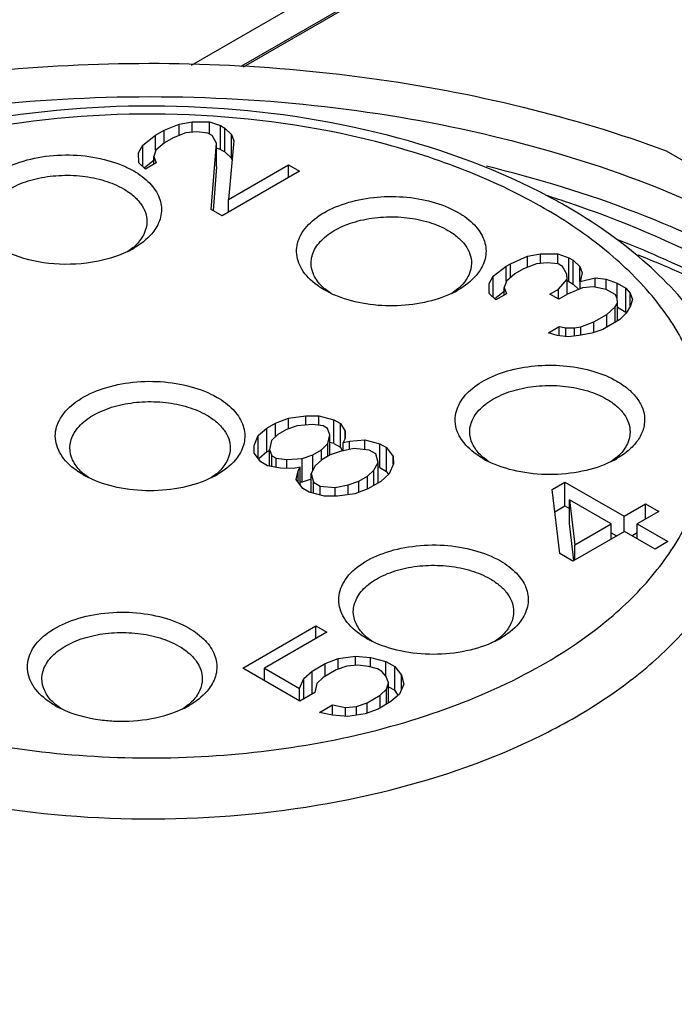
# Model space of a CAD drawing. Header units: inches. Extents: x 0 to 34, y 0 to 22.
# Tile 54 of 103: x 28.085 to 28.262, y 18.566 to 18.832. Entities that reach past the tile are written whole.
import ezdxf

# ---------------------------------------------------------------- set-up
doc = ezdxf.new("R2010")
doc.units = ezdxf.units.IN
doc.header["$LTSCALE"] = 1.87
doc.header["$MEASUREMENT"] = 0
doc.layers.get('0').update_dxf_attribs({"linetype": 'CONTINUOUS'})

msp = doc.modelspace()

# ---------------------------------------------------------------- linework, layer by layer
at = {"color": 7, "linetype": 'CONTINUOUS'}
for p, q in [((28.2146840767, 18.8670818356), (28.1317260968, 18.8191829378)), ((28.1458447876, 18.8188291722), (28.2220497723, 18.8628289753)), ((28.2146840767, 18.8590457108), (28.1450653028, 18.8188487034)), ((28.12442045, 18.8016468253), (28.1284926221, 18.8033140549)), ((28.1284926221, 18.8033140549), (28.1319971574, 18.8039695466)), ((28.1284926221, 18.800246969), (28.1284926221, 18.8033140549)), ((28.1319971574, 18.8011210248), (28.1319971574, 18.8039695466)), ((28.1319971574, 18.8039695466), (28.1366863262, 18.8039410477)), ((28.1366863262, 18.8005923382), (28.1366863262, 18.8039410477)), ((28.1366863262, 18.8039410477), (28.1396355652, 18.8029079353)), ((28.1221005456, 18.8003073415), (28.12442045, 18.8016468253)), ((28.12442045, 18.7982624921), (28.12442045, 18.8016468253)), ((28.1302942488, 18.8009343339), (28.1268020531, 18.7996019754)), ((28.1332188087, 18.8012549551), (28.1302942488, 18.8009343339)), ((28.136155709, 18.8008987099), (28.1332188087, 18.8012549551)), ((28.1373403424, 18.8002147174), (28.136155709, 18.8008987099)), ((28.1396355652, 18.7964790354), (28.1396355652, 18.8029079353)), ((28.1396355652, 18.8029079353), (28.1408201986, 18.8022239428)), ((28.1408201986, 18.7957950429), (28.1408201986, 18.8022239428)), ((28.1408201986, 18.8022239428), (28.1426094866, 18.8005210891)), ((28.1426094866, 18.7940921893), (28.1426094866, 18.8005210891)), ((28.1426094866, 18.8005210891), (28.1432264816, 18.7988253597)), ((28.1186330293, 18.7976212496), (28.1221005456, 18.8003073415)), ((28.1221005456, 18.7962461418), (28.1221005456, 18.8003073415)), ((28.1244821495, 18.7982624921), (28.1221745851, 18.7962461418)), ((28.1268020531, 18.7996019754), (28.1244821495, 18.7982624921)), ((28.1371182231, 18.7802507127), (28.1385496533, 18.7981769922)), ((28.1385496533, 18.7981769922), (28.1373403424, 18.8002147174)), ((28.1385496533, 18.7917480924), (28.1385496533, 18.7981769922)), ((28.1432264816, 18.7988253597), (28.1417580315, 18.7829296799)), ((28.1174977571, 18.7955977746), (28.1186330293, 18.7976212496)), ((28.1175471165, 18.792890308), (28.1174977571, 18.7955977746)), ((28.1186330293, 18.7918568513), (28.1186330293, 18.7976212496)), ((28.1221745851, 18.7962461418), (28.1216192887, 18.7945575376)), ((28.1396355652, 18.7964790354), (28.1385496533, 18.7968594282)), ((28.1396355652, 18.7964790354), (28.1408201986, 18.7957950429)), ((28.1426094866, 18.7940921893), (28.1408201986, 18.7957950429)), ((28.2599612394, 18.7961258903), (28.3375612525, 18.7513206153)), ((28.119336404, 18.791187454), (28.1175471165, 18.792890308)), ((28.1216931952, 18.7935628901), (28.119070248, 18.7915310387)), ((28.1222362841, 18.7928618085), (28.119336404, 18.791187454)), ((28.1216192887, 18.792505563), (28.1216192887, 18.7945575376)), ((28.1216192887, 18.7945575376), (28.1222362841, 18.7928618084)), ((28.142752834, 18.7936982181), (28.1426094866, 18.7940921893)), ((28.1385496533, 18.7917480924), (28.1376089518, 18.7799673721)), ((28.1609589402, 18.7905960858), (28.1400798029, 18.7785407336)), ((28.1417580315, 18.7829296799), (28.1579973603, 18.7923060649)), ((28.1579973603, 18.7888861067), (28.1579973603, 18.7923060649)), ((28.1579973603, 18.7923060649), (28.1609589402, 18.7905960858)), ((28.1417580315, 18.7795097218), (28.1417580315, 18.7829296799)), ((28.2333932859, 18.7821586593), (28.2330668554, 18.7822689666)), ((28.1400798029, 18.7785407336), (28.1371182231, 18.7802507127)), ((28.2011501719, 18.7807924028), (28.2038445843, 18.779440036)), ((28.1160597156, 18.7700310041), (28.1145862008, 18.7689065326)), ((28.217912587, 18.7656147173), (28.2225647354, 18.7676168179)), ((28.2225647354, 18.7676168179), (28.2260692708, 18.7682723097)), ((28.2225647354, 18.7646633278), (28.2225647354, 18.7676168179)), ((28.2260692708, 18.7656950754), (28.2260692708, 18.7682723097)), ((28.2260692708, 18.7682723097), (28.2307584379, 18.7682438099)), ((28.2307584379, 18.7655363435), (28.2307584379, 18.7682438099)), ((28.2307584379, 18.7682438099), (28.2337076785, 18.7672106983)), ((28.2337076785, 18.7607817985), (28.2337076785, 18.7672106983)), ((28.2337076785, 18.7672106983), (28.2348923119, 18.7665267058)), ((28.2348923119, 18.760097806), (28.2348923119, 18.7665267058)), ((28.2348923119, 18.7665267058), (28.2366815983, 18.7648238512)), ((28.2132851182, 18.7622588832), (28.2167526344, 18.7649449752)), ((28.2167526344, 18.7649449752), (28.217912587, 18.7656147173)), ((28.2167526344, 18.7608837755), (28.2167526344, 18.7649449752)), ((28.217912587, 18.7618326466), (28.217912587, 18.7656147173)), ((28.2214541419, 18.764239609), (28.2191342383, 18.7629001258)), ((28.2249463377, 18.7655719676), (28.2214541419, 18.764239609)), ((28.2278708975, 18.7658925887), (28.2249463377, 18.7655719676)), ((28.2308077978, 18.7655363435), (28.2278708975, 18.7658925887)), ((28.2319924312, 18.7648523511), (28.2308077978, 18.7655363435)), ((28.2332017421, 18.7628146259), (28.2319924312, 18.7648523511)), ((28.2366815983, 18.7607626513), (28.2366815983, 18.7648238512)), ((28.2366815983, 18.7648238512), (28.237298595, 18.7631281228)), ((28.2121498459, 18.7602354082), (28.2132851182, 18.7622588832)), ((28.2132851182, 18.756494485), (28.2132851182, 18.7622588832)), ((28.2168266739, 18.7608837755), (28.2162713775, 18.7591951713)), ((28.2191342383, 18.7629001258), (28.2168266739, 18.7608837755)), ((28.2309311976, 18.7587676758), (28.2332264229, 18.7614608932)), ((28.2332264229, 18.7614608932), (28.2332017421, 18.7628146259)), ((28.2332264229, 18.7573996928), (28.2332264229, 18.7614608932)), ((28.2337076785, 18.7607817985), (28.2332264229, 18.7609503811)), ((28.2337076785, 18.7607817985), (28.2348923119, 18.760097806)), ((28.237298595, 18.7631281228), (28.2367556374, 18.7607626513)), ((28.2367556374, 18.7607626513), (28.2408401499, 18.7617530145)), ((28.2367556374, 18.7588143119), (28.2367556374, 18.7607626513)), ((28.2408401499, 18.759387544), (28.2408401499, 18.7617530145)), ((28.2408401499, 18.7617530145), (28.2437770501, 18.7613967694)), ((28.2437770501, 18.7586893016), (28.2437770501, 18.7613967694)), ((28.2437770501, 18.7613967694), (28.24672629, 18.7603636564)), ((28.1697118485, 18.7574787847), (28.1676549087, 18.7585445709)), ((28.1696243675, 18.7574343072), (28.1677715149, 18.7588102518)), ((28.2037266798, 18.7588088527), (28.2021121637, 18.7575895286)), ((28.2121992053, 18.7575279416), (28.2121498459, 18.7602354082)), ((28.216345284, 18.7582005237), (28.2137223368, 18.7561686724)), ((28.2162713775, 18.7571431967), (28.2162713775, 18.7591951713)), ((28.2162713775, 18.7591951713), (28.216888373, 18.7574994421)), ((28.228611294, 18.7574281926), (28.2309311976, 18.7587676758)), ((28.2309311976, 18.7560602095), (28.2309311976, 18.7587676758)), ((28.2373726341, 18.7590669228), (28.2333004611, 18.7573996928)), ((28.2363957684, 18.7586669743), (28.2348923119, 18.760097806)), ((28.2402971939, 18.759387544), (28.2373726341, 18.7590669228)), ((28.2438264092, 18.7586893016), (28.2402971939, 18.759387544)), ((28.2461956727, 18.7573213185), (28.2438264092, 18.7586893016)), ((28.24672629, 18.7564272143), (28.24672629, 18.7603636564)), ((28.24672629, 18.7603636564), (28.2490955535, 18.7589956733)), ((28.2490955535, 18.7525667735), (28.2490955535, 18.7589956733)), ((28.2490955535, 18.7589956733), (28.250292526, 18.7576348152)), ((28.2139884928, 18.7558250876), (28.2121992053, 18.7575279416)), ((28.216888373, 18.7574994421), (28.2139884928, 18.7558250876)), ((28.2309805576, 18.7560602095), (28.228611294, 18.7574281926)), ((28.2333004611, 18.7573996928), (28.2309805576, 18.7560602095)), ((28.246800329, 18.7563024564), (28.2461956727, 18.7573213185)), ((28.2468250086, 18.7549487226), (28.246800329, 18.7563024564)), ((28.250292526, 18.7542504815), (28.250292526, 18.7576348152)), ((28.250292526, 18.7576348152), (28.2509095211, 18.7559390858)), ((28.2509095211, 18.7559390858), (28.2503542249, 18.7542504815)), ((28.2439498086, 18.7519206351), (28.2462573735, 18.7539369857)), ((28.2462573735, 18.7539369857), (28.2468250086, 18.7549487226)), ((28.2462573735, 18.749833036), (28.2462573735, 18.7539369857)), ((28.2468250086, 18.7501607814), (28.2468250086, 18.7549487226)), ((28.2468250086, 18.7538777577), (28.2490955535, 18.7525667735)), ((28.2503542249, 18.7542504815), (28.2492189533, 18.7522270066)), ((28.2404699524, 18.7499114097), (28.2439498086, 18.7519206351)), ((28.2474913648, 18.7505455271), (28.2428515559, 18.7478665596)), ((28.2439498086, 18.748500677), (28.2439498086, 18.7519206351)), ((28.2492189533, 18.7522270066), (28.2474913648, 18.7505455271)), ((28.2493178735, 18.7523140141), (28.2490955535, 18.7525667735)), ((28.2282164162, 18.7469403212), (28.2311162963, 18.7486146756)), ((28.2311162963, 18.7462492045), (28.2311162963, 18.7486146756)), ((28.2311162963, 18.7486146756), (28.2328809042, 18.748265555)), ((28.2328809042, 18.745892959), (28.2328809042, 18.748265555)), ((28.2328809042, 18.748265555), (28.2352254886, 18.7482513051)), ((28.2352254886, 18.7482513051), (28.2369777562, 18.748579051)), ((28.2352254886, 18.7460810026), (28.2352254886, 18.7482513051)), ((28.2369777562, 18.748579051), (28.2404699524, 18.7499114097)), ((28.2369777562, 18.74621358), (28.2369777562, 18.748579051)), ((28.2428515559, 18.7478665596), (28.239939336, 18.7468690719)), ((28.2404699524, 18.7470508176), (28.2404699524, 18.7499114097)), ((28.2305733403, 18.7462492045), (28.2282164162, 18.7469403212)), ((28.23351024, 18.745892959), (28.2305733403, 18.7462492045)), ((28.2364348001, 18.74621358), (28.23351024, 18.745892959)), ((28.239939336, 18.7468690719), (28.2364348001, 18.74621358)), ((28.1544632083, 18.7225503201), (28.1579554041, 18.7238826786)), ((28.1579554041, 18.7238826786), (28.1626322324, 18.7245310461)), ((28.1579554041, 18.7210220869), (28.1579554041, 18.7238826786)), ((28.1626322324, 18.7220134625), (28.1626322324, 18.7245310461)), ((28.1626322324, 18.7245310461), (28.1661491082, 18.7245096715)), ((28.1661491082, 18.7219432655), (28.1661491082, 18.7245096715)), ((28.1661491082, 18.7245096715), (28.1702706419, 18.7234694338)), ((28.1702706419, 18.717040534), (28.1702706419, 18.7234694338)), ((28.1702706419, 18.7234694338), (28.1720475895, 18.7224434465)), ((28.1498357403, 18.7191944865), (28.1521433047, 18.7212108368)), ((28.1521433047, 18.7212108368), (28.1544632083, 18.7225503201)), ((28.1521433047, 18.714781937), (28.1521433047, 18.7212108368)), ((28.1544632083, 18.7188763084), (28.1544632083, 18.7225503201)), ((28.1574247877, 18.7208403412), (28.1551048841, 18.719500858)), ((28.160337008, 18.7218378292), (28.1574247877, 18.7208403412)), ((28.1644338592, 18.7221513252), (28.160337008, 18.7218378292)), ((28.1673707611, 18.721795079), (28.1644338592, 18.7221513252)), ((28.1685553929, 18.7211110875), (28.1673707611, 18.721795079)), ((28.1691723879, 18.7194153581), (28.1685553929, 18.7211110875)), ((28.1720475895, 18.7160145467), (28.1720475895, 18.7224434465)), ((28.1720475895, 18.7224434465), (28.1732569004, 18.7204057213)), ((28.1487128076, 18.7164941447), (28.1498357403, 18.7191944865)), ((28.1498357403, 18.7130291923), (28.1498357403, 18.7191944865)), ((28.1551048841, 18.719500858), (28.1533772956, 18.7178193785)), ((28.168629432, 18.7170498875), (28.1691723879, 18.7194153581)), ((28.1691723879, 18.714000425), (28.1691723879, 18.7194153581)), ((28.1732939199, 18.7183751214), (28.1727262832, 18.7173633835)), ((28.1732569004, 18.7204057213), (28.1732939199, 18.7183751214)), ((28.1732569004, 18.7183751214), (28.1732569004, 18.7204057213)), ((28.1487498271, 18.7144635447), (28.1487128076, 18.7164941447)), ((28.1533772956, 18.7178193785), (28.1528343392, 18.7154539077)), ((28.1528343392, 18.7110578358), (28.1528343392, 18.7154539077)), ((28.1528343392, 18.7154539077), (28.1534513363, 18.7137581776)), ((28.1669018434, 18.715368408), (28.168629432, 18.7170498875)), ((28.168629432, 18.7136299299), (28.168629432, 18.7170498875)), ((28.1702706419, 18.717040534), (28.1691723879, 18.7173177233)), ((28.1702706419, 18.717040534), (28.1720475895, 18.7160145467)), ((28.1726042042, 18.7150766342), (28.1720475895, 18.7160145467)), ((28.1756878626, 18.7156534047), (28.1721833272, 18.7149979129)), ((28.1727262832, 18.7173633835), (28.1744785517, 18.7176911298)), ((28.1727262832, 18.7149979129), (28.1727262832, 18.7173633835)), ((28.1744785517, 18.7176911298), (28.1785754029, 18.7180046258)), ((28.1744785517, 18.715427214), (28.1744785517, 18.7176911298)), ((28.179797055, 18.7152900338), (28.1756878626, 18.7156534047)), ((28.1785754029, 18.715398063), (28.1785754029, 18.7180046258)), ((28.1785754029, 18.7180046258), (28.1826969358, 18.7169643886)), ((28.1826969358, 18.7105354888), (28.1826969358, 18.7169643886)), ((28.1826969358, 18.7169643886), (28.1844738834, 18.7159384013)), ((28.1844738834, 18.7095095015), (28.1844738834, 18.7159384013)), ((28.1844738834, 18.7159384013), (28.1862755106, 18.7135586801)), ((28.1505514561, 18.7120838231), (28.1487498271, 18.7144635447)), ((28.1521433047, 18.714781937), (28.15006129, 18.7129626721)), ((28.1521433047, 18.714781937), (28.1528343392, 18.7151809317)), ((28.1534513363, 18.7108356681), (28.1534513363, 18.7137581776)), ((28.1534513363, 18.7137581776), (28.1546359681, 18.713074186)), ((28.1546359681, 18.7106012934), (28.1546359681, 18.7130741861)), ((28.1546359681, 18.713074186), (28.1575728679, 18.7127179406)), ((28.1575728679, 18.7127179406), (28.1616697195, 18.7130314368)), ((28.1616697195, 18.7130314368), (28.1645819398, 18.7140289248)), ((28.1616697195, 18.706602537), (28.1616697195, 18.7130314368)), ((28.1645819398, 18.7140289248), (28.1669018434, 18.715368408)), ((28.1645819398, 18.7098357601), (28.1645819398, 18.7140289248)), ((28.1669018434, 18.7126609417), (28.1669018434, 18.715368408)), ((28.1692711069, 18.714000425), (28.1669512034, 18.7126609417)), ((28.1721833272, 18.7149979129), (28.1692711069, 18.714000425)), ((28.1815740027, 18.7142640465), (28.179797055, 18.7152900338)), ((28.1822033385, 18.7118914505), (28.1815740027, 18.7142640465)), ((28.1862755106, 18.7135586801), (28.1863125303, 18.71152808)), ((28.1862755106, 18.71152808), (28.1862755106, 18.7135586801)), ((28.2119266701, 18.7122354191), (28.2106184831, 18.7132463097)), ((28.2465737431, 18.7132452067), (28.2451437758, 18.7121504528)), ((28.1523284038, 18.7110578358), (28.1505514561, 18.7120838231)), ((28.1558576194, 18.7103595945), (28.1523284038, 18.7110578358)), ((28.1593744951, 18.7103382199), (28.1558576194, 18.7103595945)), ((28.1575728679, 18.7103491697), (28.1575728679, 18.7127179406)), ((28.1611267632, 18.710665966), (28.1593744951, 18.7103382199)), ((28.1605591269, 18.7096542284), (28.1611267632, 18.710665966)), ((28.1611267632, 18.705821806), (28.1611267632, 18.710665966)), ((28.1652236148, 18.7109794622), (28.1640883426, 18.7089559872)), ((28.1669512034, 18.7126609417), (28.1652236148, 18.7109794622)), ((28.1810680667, 18.7098679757), (28.1822033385, 18.7118914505)), ((28.1822033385, 18.7064195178), (28.1822033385, 18.7118914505)), ((28.1826969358, 18.7105354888), (28.1822033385, 18.7106600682)), ((28.1826969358, 18.7105354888), (28.1844738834, 18.7095095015)), ((28.1863125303, 18.71152808), (28.1851895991, 18.7088277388)), ((28.1039401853, 18.7078615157), (28.1026136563, 18.7088853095)), ((28.1385698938, 18.7088835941), (28.1372263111, 18.7078482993)), ((28.1600161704, 18.7072887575), (28.1605591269, 18.7096542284)), ((28.1605591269, 18.7065715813), (28.1605591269, 18.7096542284)), ((28.1640883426, 18.707430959), (28.1616697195, 18.706602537)), ((28.1640883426, 18.7037584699), (28.1640883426, 18.7089559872)), ((28.1640883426, 18.7089559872), (28.1647176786, 18.7065833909)), ((28.1770205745, 18.706847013), (28.1793404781, 18.7081864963)), ((28.1793404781, 18.7081864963), (28.1810680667, 18.7098679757)), ((28.1793404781, 18.7048021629), (28.1793404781, 18.7081864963)), ((28.1810680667, 18.7057640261), (28.1810680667, 18.7098679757)), ((28.1851895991, 18.7088277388), (28.1828820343, 18.7068113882)), ((28.1850627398, 18.7087316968), (28.1844738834, 18.7095095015)), ((28.1618177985, 18.7049090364), (28.1600161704, 18.7072887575)), ((28.1616697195, 18.706602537), (28.1611267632, 18.7065609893)), ((28.1635947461, 18.7038830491), (28.1618177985, 18.7049090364)), ((28.1647176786, 18.7035996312), (28.1647176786, 18.7065833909)), ((28.1647176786, 18.7065833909), (28.1664946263, 18.7055574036)), ((28.1664946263, 18.7031511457), (28.1664946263, 18.7055574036)), ((28.1664946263, 18.7055574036), (28.1706038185, 18.7051940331)), ((28.1706038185, 18.7051940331), (28.1741083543, 18.705849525)), ((28.1706038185, 18.7028214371), (28.1706038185, 18.7051940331)), ((28.1741083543, 18.705849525), (28.1770205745, 18.706847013)), ((28.1741083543, 18.7032200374), (28.1741083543, 18.705849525)), ((28.179402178, 18.7048021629), (28.1759099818, 18.7034698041)), ((28.1770205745, 18.7038935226), (28.1770205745, 18.706847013)), ((28.1828820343, 18.7068113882), (28.179402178, 18.7048021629)), ((28.2291641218, 18.7046012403), (28.232643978, 18.7066104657)), ((28.232643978, 18.7001815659), (28.232643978, 18.7066104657)), ((28.232643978, 18.7066104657), (28.2486365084, 18.6973765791)), ((28.1677162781, 18.7028428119), (28.1635947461, 18.7038830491)), ((28.1712331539, 18.7028214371), (28.1677162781, 18.7028428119)), ((28.1759099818, 18.7034698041), (28.1712331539, 18.7028214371)), ((28.2312372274, 18.6873304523), (28.2291641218, 18.7046012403)), ((28.2298857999, 18.6985890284), (28.232643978, 18.7001815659)), ((28.232643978, 18.7001815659), (28.2339026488, 18.6994548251)), ((28.2339026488, 18.6954363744), (28.2339026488, 18.7018652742)), ((28.2339026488, 18.7018652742), (28.2352970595, 18.6896745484)), ((28.2451566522, 18.6953673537), (28.2339026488, 18.7018652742)), ((28.2486365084, 18.6973765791), (28.2544362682, 18.7007252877)), ((28.2544362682, 18.6966213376), (28.2544362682, 18.7007252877)), ((28.2544362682, 18.7007252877), (28.2579901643, 18.6986733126)), ((28.2486365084, 18.6933153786), (28.2486365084, 18.6973765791)), ((28.2579901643, 18.6986733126), (28.2521904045, 18.695324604)), ((28.2350476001, 18.6854265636), (28.2339026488, 18.6954363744)), ((28.2352970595, 18.6896745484), (28.2451566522, 18.6953673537)), ((28.2451566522, 18.6912634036), (28.2451566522, 18.6953673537)), ((28.2521904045, 18.6913061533), (28.2521904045, 18.695324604)), ((28.2521904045, 18.695324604), (28.2604828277, 18.6905366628)), ((28.2487105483, 18.6933153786), (28.2347911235, 18.6852784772)), ((28.2451566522, 18.6929569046), (28.2466231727, 18.6921101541)), ((28.2570029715, 18.6885274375), (28.2487105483, 18.6933153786)), ((28.2507238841, 18.6921529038), (28.2521904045, 18.6929996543)), ((28.2352970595, 18.6855705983), (28.2352970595, 18.6896745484)), ((28.2604828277, 18.6905366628), (28.2570029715, 18.6885274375)), ((28.2347911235, 18.6852784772), (28.2312372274, 18.6873304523)), ((28.1456475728, 18.6563798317), (28.1653667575, 18.6677654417)), ((28.1653667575, 18.6643454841), (28.1653667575, 18.6677654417)), ((28.1653667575, 18.6677654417), (28.1683283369, 18.6660554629)), ((28.1683283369, 18.6660554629), (28.1515090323, 18.6563442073)), ((28.1804992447, 18.663657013), (28.1791704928, 18.6646823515)), ((28.215126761, 18.6646806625), (28.2137985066, 18.663655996)), ((28.1713886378, 18.6589305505), (28.1760654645, 18.659578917)), ((28.1760654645, 18.6572063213), (28.1760654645, 18.659578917)), ((28.1760654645, 18.659578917), (28.1801746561, 18.6592155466)), ((28.164416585, 18.6555889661), (28.1678964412, 18.6575981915)), ((28.1678964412, 18.6575981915), (28.1713886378, 18.6589305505)), ((28.1678964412, 18.6541782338), (28.1678964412, 18.6575981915)), ((28.17377024, 18.6568857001), (28.1708580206, 18.6558882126)), ((28.1713886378, 18.6560699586), (28.1713886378, 18.6589305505)), ((28.1766947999, 18.6572063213), (28.17377024, 18.6568857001)), ((28.1796317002, 18.6568500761), (28.1766947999, 18.6572063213)), ((28.1801746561, 18.656690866), (28.1801746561, 18.6592155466)), ((28.1801746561, 18.6592155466), (28.184296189, 18.6581753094)), ((28.184296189, 18.6541141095), (28.184296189, 18.6581753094)), ((28.184296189, 18.6581753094), (28.1866654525, 18.6568073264)), ((28.1610477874, 18.6474879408), (28.1456475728, 18.6563798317)), ((28.1515090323, 18.6529954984), (28.1515090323, 18.6563442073)), ((28.1515090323, 18.6563442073), (28.1609860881, 18.6508722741)), ((28.1621090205, 18.6535726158), (28.164416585, 18.6555889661)), ((28.164416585, 18.6494330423), (28.164416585, 18.6555889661)), ((28.1708580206, 18.6558882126), (28.1673781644, 18.6538789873)), ((28.1819886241, 18.6561589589), (28.1796317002, 18.6568500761)), ((28.1831732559, 18.6554749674), (28.1819886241, 18.6561589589)), ((28.184370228, 18.6541141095), (28.1831732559, 18.6554749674)), ((28.1866654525, 18.6503784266), (28.1866654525, 18.6568073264)), ((28.1866654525, 18.6568073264), (28.1884670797, 18.6544276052)), ((28.1884670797, 18.6505416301), (28.1884670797, 18.6544276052)), ((28.1884670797, 18.6544276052), (28.1890964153, 18.6520550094)), ((28.1512148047, 18.6531653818), (28.1515090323, 18.6533352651)), ((28.1609860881, 18.6508722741), (28.1621090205, 18.6535726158)), ((28.1621090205, 18.6481006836), (28.1621090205, 18.6535726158)), ((28.1656505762, 18.652197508), (28.1651076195, 18.649832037)), ((28.1673781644, 18.6538789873), (28.1656505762, 18.652197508)), ((28.1849872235, 18.6524183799), (28.184370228, 18.6541141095)), ((28.1844319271, 18.6507297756), (28.1849872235, 18.6524183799)), ((28.1849872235, 18.6469464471), (28.1849872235, 18.6524183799)), ((28.1890964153, 18.6520550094), (28.187973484, 18.6493546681)), ((28.1609860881, 18.6474879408), (28.1609860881, 18.6508722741)), ((28.1651076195, 18.649832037), (28.1610477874, 18.6474879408)), ((28.1792244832, 18.6470390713), (28.1827043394, 18.6490482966)), ((28.1827043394, 18.6490482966), (28.1844319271, 18.6507297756)), ((28.1827043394, 18.6456283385), (28.1827043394, 18.6490482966)), ((28.1844319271, 18.646625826), (28.1844319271, 18.6507297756)), ((28.1849872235, 18.651347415), (28.1866654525, 18.6503784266)), ((28.187973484, 18.6493546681), (28.1856659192, 18.6473383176)), ((28.1876346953, 18.6490981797), (28.1866654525, 18.6503784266)), ((28.096451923, 18.645458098), (28.0950621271, 18.646525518)), ((28.1310173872, 18.6465244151), (28.1295093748, 18.6453765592)), ((28.1663786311, 18.6444099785), (28.1698584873, 18.6464192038)), ((28.1698584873, 18.643711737), (28.1698584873, 18.6464192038)), ((28.1698584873, 18.6464192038), (28.1733877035, 18.6457209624)), ((28.1763122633, 18.6460415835), (28.1792244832, 18.6470390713)), ((28.1792244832, 18.6441991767), (28.1792244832, 18.6470390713)), ((28.1856659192, 18.6473383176), (28.182186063, 18.6453290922)), ((28.1699078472, 18.643711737), (28.1663786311, 18.6444099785)), ((28.1740170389, 18.6433483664), (28.1699078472, 18.643711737)), ((28.1733877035, 18.6457209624), (28.1763122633, 18.6460415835)), ((28.1733877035, 18.6433483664), (28.1733877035, 18.6457209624)), ((28.1786938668, 18.6439967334), (28.1740170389, 18.6433483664)), ((28.1763122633, 18.6436665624), (28.1763122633, 18.6460415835)), ((28.182186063, 18.6453290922), (28.1786938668, 18.6439967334))]:
    msp.add_line(p, q, dxfattribs=at)
for centre, radius, start, end in [((28.1304510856, 18.4780056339), 0.3211014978, 71.3628207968, 72.4344867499), ((28.1543281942, 18.644866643), 0.1573388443, 60.0065640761, 61.7966620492), ((28.1033808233, 18.7919576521), 0.0256161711, 295.8564413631, 299.9661455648), ((28.1069191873, 18.7806796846), 0.0140336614, 310.6418651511, 314.9568177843), ((28.1769221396, 18.7694718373), 0.0140500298, 225.0574098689, 229.3611700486), ((28.1909786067, 18.780864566), 0.0257624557, 295.4695536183, 299.9568415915), ((28.1945862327, 18.7694580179), 0.0140339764, 310.6403245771, 314.9567856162), ((28.1817951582, 18.7835047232), 0.0286941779, 245.0955241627, 246.491158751), ((28.2197690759, 18.7239081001), 0.0140501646, 225.05742354, 229.3618128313), ((28.223191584, 18.7349925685), 0.0254077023, 240.036923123, 243.6997808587), ((28.2338688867, 18.7352315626), 0.0256808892, 295.9749473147, 299.950074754), ((28.2374332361, 18.7238940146), 0.0140337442, 310.641460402, 314.9568093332), ((28.1117644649, 18.7195457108), 0.0140492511, 225.0573309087, 229.3574558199), ((28.1152031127, 18.730660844), 0.0254416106, 240.0377518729, 243.7494202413), ((28.1259395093, 18.7307346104), 0.0255266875, 296.2081653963, 299.9563446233), ((28.1294293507, 18.7195321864), 0.0140336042, 310.6421451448, 314.9568236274), ((28.1883213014, 18.6753427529), 0.0140492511, 225.0573309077, 229.3574558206), ((28.2059862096, 18.675329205), 0.0140335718, 310.6423034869, 314.9568269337), ((28.1917610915, 18.6864599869), 0.0254440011, 240.0378860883, 243.7557022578), ((28.2025357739, 18.6864637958), 0.0254483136, 296.2406748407, 299.9558582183), ((28.10421272, 18.6571873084), 0.0140501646, 225.0574235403, 229.3618128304), ((28.1076957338, 18.668380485), 0.0255321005, 240.0411293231, 243.9232483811), ((28.1183329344, 18.6684664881), 0.0256323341, 295.7535795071, 299.9599711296), ((28.1218768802, 18.6571732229), 0.0140337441, 310.6414606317, 314.9568093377)]:
    msp.add_arc(centre, radius, start, end, dxfattribs=at)
for points, knots in [([(27.9382481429, 18.7761343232), (27.9489667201, 18.7823230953), (27.9721522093, 18.7934661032), (28.0097454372, 18.8060672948), (28.0504536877, 18.8148644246), (28.0931302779, 18.8196069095), (28.1365793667, 18.8201650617), (28.1795800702, 18.8165208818), (28.2209170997, 18.8087807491), (28.247345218, 18.8008049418), (28.2599612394, 18.7961258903)], [0, 0, 0, 0, 0.1120242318, 0.2319800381, 0.358118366, 0.4882600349, 0.619988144, 0.7507932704, 0.8782113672, 1, 1, 1, 1]), ([(28.2918015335, 18.7697048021), (28.2800806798, 18.7764722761), (28.2544517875, 18.7884078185), (28.2127159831, 18.8010930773), (28.1675308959, 18.8089024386), (28.120592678, 18.8115372), (28.0736533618, 18.808901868), (28.0284704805, 18.8010944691), (27.9867246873, 18.7884021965), (27.9499506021, 18.7712811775), (27.919483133, 18.7502932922), (27.8964456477, 18.7260954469), (27.8840806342, 18.7033023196), (27.8792644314, 18.6847060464), (27.8780715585, 18.6708507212), (27.8792646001, 18.6569954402), (27.8840803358, 18.6383991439), (27.8964473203, 18.6156058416), (27.9194768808, 18.5914114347), (27.9387552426, 18.5781337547), (27.9493836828, 18.5719970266)], [0, 0, 0, 0, 0.0665670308, 0.1383871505, 0.2139870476, 0.2915553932, 0.3691239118, 0.4447243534, 0.5165470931, 0.5831119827, 0.6434717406, 0.697469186, 0.746037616, 0.7690089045, 0.7915554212, 0.8141020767, 0.8370732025, 0.8856418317, 0.9396371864, 1, 1, 1, 1]), ([(28.2286868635, 18.7835255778), (28.2148672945, 18.7909391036), (28.1838134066, 18.802312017), (28.1340284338, 18.809463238), (28.0829782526, 18.8072164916), (28.0498277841, 18.7991817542), (28.0343883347, 18.7933898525)], [0, 0, 0, 0, 0.2358232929, 0.4916750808, 0.7520328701, 1, 1, 1, 1]), ([(28.2270762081, 18.780549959), (28.2206716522, 18.7842478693), (28.2067949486, 18.7908882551), (28.1761271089, 18.8010242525), (28.1341286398, 18.807336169), (28.0834270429, 18.8050491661), (28.0505403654, 18.7967634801), (28.0353945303, 18.7907632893)], [0, 0, 0, 0, 0.1123822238, 0.2328630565, 0.4898893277, 0.7524393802, 1, 1, 1, 1]), ([(28.0739432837, 18.775310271), (28.073485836, 18.7760609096), (28.0727586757, 18.777637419), (28.0723667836, 18.7801905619), (28.0727447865, 18.7827464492), (28.0743033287, 18.7861609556), (28.0782000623, 18.7899500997), (28.0846530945, 18.793101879), (28.0924776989, 18.7949063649), (28.1008825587, 18.7951688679), (28.1089894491, 18.7938769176), (28.1139942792, 18.7919220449), (28.1161771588, 18.7906616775)], [0, 0, 0, 0, 0.0470060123, 0.0916311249, 0.1362307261, 0.1831823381, 0.29006903, 0.4182975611, 0.563513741, 0.7162592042, 0.8652125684, 1, 1, 1, 1]), ([(28.1161771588, 18.7906616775), (28.1177545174, 18.7897509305), (28.1205134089, 18.7877292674), (28.1233220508, 18.7837191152), (28.1239918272, 18.7791929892), (28.1229206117, 18.7764282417), (28.1221552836, 18.7752030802)], [0, 0, 0, 0, 0.2930743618, 0.5427945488, 0.7675625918, 1, 1, 1, 1]), ([(28.2876257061, 18.7624720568), (28.2762582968, 18.7690354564), (28.2514169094, 18.7806207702), (28.2252416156, 18.7886078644), (28.2114768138, 18.7919209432)], [0, 0, 0, 0, 0.4810926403, 1, 1, 1, 1]), ([(28.0764289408, 18.7770001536), (28.0764288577, 18.7782491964), (28.0771829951, 18.7809519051), (28.080128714, 18.7843021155), (28.0844770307, 18.786951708), (28.0899054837, 18.7887654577), (28.0959907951, 18.789620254), (28.1022471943, 18.7894471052), (28.1081619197, 18.7882637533), (28.1117909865, 18.7867662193), (28.1133938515, 18.7858407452)], [0, 0, 0, 0, 0.086938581, 0.1864134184, 0.3038067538, 0.4376215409, 0.5821212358, 0.7294380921, 0.8711725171, 1, 1, 1, 1]), ([(28.1133938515, 18.7858407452), (28.1143439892, 18.7852921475), (28.1160677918, 18.7841047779), (28.1181280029, 18.7819395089), (28.1194312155, 18.779544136), (28.1197359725, 18.7778249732), (28.1197360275, 18.7770001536)], [0, 0, 0, 0, 0.289695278, 0.5490782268, 0.7822102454, 1, 1, 1, 1]), ([(28.1615698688, 18.7641555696), (28.1607417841, 18.7655355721), (28.1596689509, 18.7687544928), (28.1610947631, 18.7738661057), (28.1650606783, 18.7780970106), (28.1708739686, 18.7813102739), (28.1780571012, 18.7833368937), (28.1859576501, 18.7840075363), (28.1938341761, 18.7832654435), (28.198855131, 18.7817909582), (28.2011501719, 18.7807924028)], [0, 0, 0, 0, 0.0911894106, 0.1815864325, 0.2863735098, 0.4114294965, 0.5539679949, 0.7062184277, 0.858185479, 1, 1, 1, 1]), ([(28.2876144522, 18.7572883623), (28.2835432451, 18.7597610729), (28.2662046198, 18.7695586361), (28.2477374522, 18.7773027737), (28.2333932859, 18.7821586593)], [0, 0, 0, 0, 0.2392764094, 1, 1, 1, 1]), ([(28.2038445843, 18.779440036), (28.2054290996, 18.7785251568), (28.208199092, 18.776493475), (28.211010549, 18.7724571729), (28.2116551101, 18.7679019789), (28.2105540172, 18.7651305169), (28.2097737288, 18.7639032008)], [0, 0, 0, 0, 0.2929804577, 0.5424483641, 0.7671174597, 1, 1, 1, 1]), ([(28.2447650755, 18.6698753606), (28.2494428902, 18.6738118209), (28.2577550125, 18.682124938), (28.2668184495, 18.6964901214), (28.2714377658, 18.7117523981), (28.271288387, 18.7273415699), (28.2663841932, 18.7425618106), (28.2570553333, 18.7568619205), (28.2437211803, 18.7698777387), (28.2329503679, 18.7771582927), (28.2270762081, 18.780549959)], [0, 0, 0, 0, 0.1342790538, 0.2562099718, 0.3694557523, 0.4796660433, 0.5933009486, 0.7159106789, 0.8510212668, 1, 1, 1, 1]), ([(28.282994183, 18.7094243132), (28.282994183, 18.7163861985), (28.2805156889, 18.7306915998), (28.27000407, 18.7503385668), (28.2537638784, 18.7676007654), (28.2403141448, 18.7769016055), (28.2329820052, 18.781135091)], [0, 0, 0, 0, 0.228643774, 0.4665848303, 0.721939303, 1, 1, 1, 1]), ([(28.1197360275, 18.7770001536), (28.1197361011, 18.7758938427), (28.1191618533, 18.7735309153), (28.1177096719, 18.7716236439), (28.1168350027, 18.7707489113)], [0, 0, 0, 0, 0.4721116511, 1, 1, 1, 1]), ([(28.1640962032, 18.7657782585), (28.16409612, 18.7670273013), (28.1648502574, 18.76973001), (28.1677959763, 18.7730802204), (28.172144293, 18.7757298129), (28.177572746, 18.7775435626), (28.1836580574, 18.7783983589), (28.1899144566, 18.7782252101), (28.1958291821, 18.7770418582), (28.1994582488, 18.7755443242), (28.2010611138, 18.7746188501)], [0, 0, 0, 0, 0.086938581, 0.1864134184, 0.3038067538, 0.4376215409, 0.5821212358, 0.7294380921, 0.8711725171, 1, 1, 1, 1]), ([(28.1221552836, 18.7752030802), (28.1218280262, 18.7746791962), (28.1202087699, 18.7724947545), (28.1179874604, 18.770812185), (28.1161757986, 18.7697658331)], [0, 0, 0, 0, 0.2279482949, 1, 1, 1, 1]), ([(28.2010611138, 18.7746188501), (28.2020112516, 18.7740702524), (28.2037350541, 18.7728828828), (28.2057952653, 18.7707176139), (28.2070984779, 18.7683222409), (28.2074032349, 18.7666030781), (28.2074032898, 18.7657782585)], [0, 0, 0, 0, 0.289695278, 0.5490782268, 0.7822102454, 1, 1, 1, 1]), ([(28.2470936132, 18.7720841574), (28.2507163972, 18.7706628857), (28.2646197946, 18.7648916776), (28.2780741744, 18.7580079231), (28.2876144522, 18.752213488)], [0, 0, 0, 0, 0.2585147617, 1, 1, 1, 1]), ([(28.1034028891, 18.7657617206), (28.099562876, 18.7652904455), (28.0920215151, 18.7653646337), (28.0847026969, 18.7673857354), (28.0814833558, 18.7689693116)], [0, 0, 0, 0, 0.5188481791, 1, 1, 1, 1]), ([(28.114552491, 18.7689059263), (28.1137322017, 18.7685076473), (28.1101653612, 18.7669914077), (28.1063404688, 18.7661222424), (28.1034028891, 18.7657617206)], [0, 0, 0, 0, 0.2355339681, 1, 1, 1, 1]), ([(28.252305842, 18.7679993), (28.2554445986, 18.7667820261), (28.2675188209, 18.7618541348), (28.2792474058, 18.7560590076), (28.2876257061, 18.7512214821)], [0, 0, 0, 0, 0.2581476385, 1, 1, 1, 1]), ([(28.1676549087, 18.7585445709), (28.1669942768, 18.7589260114), (28.1646641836, 18.7604221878), (28.162604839, 18.7624307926), (28.1615698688, 18.7641555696)], [0, 0, 0, 0, 0.2749665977, 1, 1, 1, 1]), ([(28.1669972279, 18.7595270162), (28.1661223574, 18.7604015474), (28.164670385, 18.7623091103), (28.1640962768, 18.7646719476), (28.1640962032, 18.7657782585)], [0, 0, 0, 0, 0.5278883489, 1, 1, 1, 1]), ([(28.2097737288, 18.7639032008), (28.2094456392, 18.7633871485), (28.2078305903, 18.7612378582), (28.2056339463, 18.7595781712), (28.2038430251, 18.7585439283)], [0, 0, 0, 0, 0.228210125, 1, 1, 1, 1]), ([(28.2074032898, 18.7657782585), (28.2074033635, 18.7646719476), (28.2068291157, 18.7623090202), (28.2053769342, 18.7604017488), (28.2045022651, 18.7595270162)], [0, 0, 0, 0, 0.4721116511, 1, 1, 1, 1]), ([(28.2020572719, 18.7576058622), (28.1997200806, 18.7564902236), (28.1945275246, 18.7548318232), (28.1863171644, 18.7539577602), (28.1780478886, 18.7546245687), (28.1727603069, 18.7561432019), (28.1703493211, 18.7571922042)], [0, 0, 0, 0, 0.2389137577, 0.4975413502, 0.7574424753, 1, 1, 1, 1]), ([(28.2030691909, 18.7223976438), (28.2028891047, 18.7238846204), (28.2034077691, 18.7271982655), (28.2066317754, 18.7314379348), (28.2116750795, 18.7348035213), (28.2181302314, 18.7371503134), (28.2254711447, 18.7383135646), (28.2330815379, 18.7381964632), (28.2403027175, 18.7368136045), (28.2447377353, 18.7350038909), (28.2466912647, 18.7338759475)], [0, 0, 0, 0, 0.0865003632, 0.183784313, 0.2992809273, 0.432399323, 0.5774745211, 0.7262489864, 0.8697288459, 1, 1, 1, 1]), ([(28.0964526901, 18.7141623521), (28.0959950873, 18.7149130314), (28.0952676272, 18.7164896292), (28.0948753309, 18.7190429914), (28.0952530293, 18.7215991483), (28.0968113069, 18.7250140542), (28.1007080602, 18.7288037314), (28.1071614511, 18.7319559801), (28.1149866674, 18.7337608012), (28.1233922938, 18.7340234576), (28.1314999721, 18.7327314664), (28.1365052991, 18.7307764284), (28.1386883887, 18.7295159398)], [0, 0, 0, 0, 0.0470081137, 0.0916341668, 0.1362335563, 0.1831841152, 0.2900678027, 0.418294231, 0.5635099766, 0.7162563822, 0.8652112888, 1, 1, 1, 1]), ([(28.2069430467, 18.7202144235), (28.2069429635, 18.7214634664), (28.2076971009, 18.724166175), (28.2106428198, 18.7275163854), (28.2149911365, 18.7301659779), (28.2204195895, 18.7319797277), (28.2265049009, 18.7328345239), (28.2327613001, 18.7326613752), (28.2386760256, 18.7314780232), (28.2423050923, 18.7299804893), (28.2439079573, 18.7290550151)], [0, 0, 0, 0, 0.086938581, 0.1864134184, 0.3038067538, 0.4376215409, 0.5821212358, 0.7294380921, 0.8711725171, 1, 1, 1, 1]), ([(28.2466912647, 18.7338759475), (28.2477195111, 18.7332822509), (28.2495999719, 18.732004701), (28.2519103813, 18.7297105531), (28.2534896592, 18.7271862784), (28.2540155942, 18.7253539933), (28.254123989, 18.7244589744)], [0, 0, 0, 0, 0.2871538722, 0.54687103, 0.7819605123, 1, 1, 1, 1]), ([(28.1386883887, 18.7295159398), (28.1402558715, 18.7286108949), (28.1429994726, 18.7266029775), (28.1458042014, 18.7226287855), (28.1465087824, 18.7181428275), (28.1454787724, 18.7153875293), (28.1447340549, 18.7141654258)], [0, 0, 0, 0, 0.2931946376, 0.5432668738, 0.7681768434, 1, 1, 1, 1]), ([(28.2439079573, 18.7290550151), (28.2448580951, 18.7285064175), (28.2465818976, 18.7273190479), (28.2486421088, 18.7251537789), (28.2499453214, 18.722758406), (28.2502500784, 18.7210392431), (28.2502501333, 18.7202144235)], [0, 0, 0, 0, 0.289695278, 0.5490782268, 0.7822102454, 1, 1, 1, 1]), ([(28.0989390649, 18.7158526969), (28.0989389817, 18.7171017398), (28.0996931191, 18.7198044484), (28.102638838, 18.7231546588), (28.1069871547, 18.7258042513), (28.1124156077, 18.7276180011), (28.1185009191, 18.7284727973), (28.1247573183, 18.7282996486), (28.1306720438, 18.7271162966), (28.1343011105, 18.7256187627), (28.1359039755, 18.7246932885)], [0, 0, 0, 0, 0.086938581, 0.1864134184, 0.3038067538, 0.4376215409, 0.5821212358, 0.7294380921, 0.8711725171, 1, 1, 1, 1]), ([(28.1359039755, 18.7246932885), (28.1368541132, 18.7241446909), (28.1385779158, 18.7229573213), (28.1406381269, 18.7207920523), (28.1419413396, 18.7183966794), (28.1422460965, 18.7166775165), (28.1422461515, 18.7158526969)], [0, 0, 0, 0, 0.289695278, 0.5490782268, 0.7822102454, 1, 1, 1, 1]), ([(28.254123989, 18.7244589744), (28.2542505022, 18.7234143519), (28.2541001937, 18.7211931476), (28.2526398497, 18.7180429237), (28.2500967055, 18.7152113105), (28.2479070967, 18.7136825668), (28.2466899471, 18.71298008)], [0, 0, 0, 0, 0.2184850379, 0.4498632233, 0.7082051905, 1, 1, 1, 1]), ([(28.2045472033, 18.7183793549), (28.2043475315, 18.7186964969), (28.2036422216, 18.7199445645), (28.2031964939, 18.7213465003), (28.2030691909, 18.7223976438)], [0, 0, 0, 0, 0.2614166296, 1, 1, 1, 1]), ([(28.2105019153, 18.7129806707), (28.209862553, 18.7133498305), (28.2075981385, 18.7147989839), (28.2055885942, 18.7167252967), (28.2045472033, 18.7183793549)], [0, 0, 0, 0, 0.2741625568, 1, 1, 1, 1]), ([(28.2098440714, 18.7139631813), (28.2089692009, 18.7148377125), (28.2075172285, 18.7167452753), (28.2069431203, 18.7191081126), (28.2069430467, 18.7202144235)], [0, 0, 0, 0, 0.5278883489, 1, 1, 1, 1]), ([(28.2502501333, 18.7202144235), (28.2502502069, 18.7191081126), (28.2496759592, 18.7167451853), (28.2482237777, 18.7148379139), (28.2473491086, 18.7139631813)], [0, 0, 0, 0, 0.4721116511, 1, 1, 1, 1]), ([(28.1018400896, 18.7096014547), (28.100965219, 18.7104759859), (28.0995132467, 18.7123835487), (28.0989391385, 18.714746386), (28.0989390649, 18.7158526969)], [0, 0, 0, 0, 0.5278883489, 1, 1, 1, 1]), ([(28.1422461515, 18.7158526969), (28.1422462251, 18.714746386), (28.1416719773, 18.7123834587), (28.1402197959, 18.7104761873), (28.1393451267, 18.7096014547)], [0, 0, 0, 0, 0.4721116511, 1, 1, 1, 1]), ([(28.1024968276, 18.7086193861), (28.1018429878, 18.708996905), (28.0995337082, 18.7104780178), (28.0974902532, 18.7124602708), (28.0964526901, 18.7141623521)], [0, 0, 0, 0, 0.2747063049, 1, 1, 1, 1]), ([(28.1447340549, 18.7141654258), (28.1444080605, 18.7136304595), (28.1427831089, 18.7113964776), (28.1405272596, 18.7096809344), (28.1386860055, 18.7086181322)], [0, 0, 0, 0, 0.2276042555, 1, 1, 1, 1]), ([(28.2451165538, 18.712144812), (28.2426629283, 18.7109472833), (28.2371739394, 18.7091966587), (28.2285069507, 18.7083616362), (28.2198487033, 18.709230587), (28.2143758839, 18.7110061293), (28.2119340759, 18.7122149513)], [0, 0, 0, 0, 0.2399489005, 0.5003645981, 0.7605453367, 1, 1, 1, 1]), ([(28.0057573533, 18.6431198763), (28.0177782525, 18.6361791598), (28.0449970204, 18.6249483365), (28.0893558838, 18.6160703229), (28.1362843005, 18.6147742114), (28.1819086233, 18.6211800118), (28.2168736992, 18.6328594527), (28.2407360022, 18.6458326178), (28.2555488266, 18.65665858), (28.2675027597, 18.6686635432), (28.2763225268, 18.6816373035), (28.281757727, 18.6953227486), (28.282994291, 18.7048008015), (28.2829939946, 18.7094243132)], [0, 0, 0, 0, 0.1286471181, 0.2701998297, 0.4173144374, 0.5616212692, 0.6952561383, 0.7562628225, 0.8127552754, 0.8647071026, 0.9125297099, 0.9571492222, 1, 1, 1, 1]), ([(28.1372129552, 18.7078321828), (28.1347611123, 18.70662333), (28.1292663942, 18.7048528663), (28.1205806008, 18.7039982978), (28.1118947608, 18.7048570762), (28.1064015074, 18.7066322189), (28.1039503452, 18.7078430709)], [0, 0, 0, 0, 0.2396265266, 0.5000015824, 0.7603494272, 1, 1, 1, 1]), ([(28.1730095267, 18.6699593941), (28.1725519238, 18.6707100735), (28.1718244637, 18.6722866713), (28.1714321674, 18.6748400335), (28.1718098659, 18.6773961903), (28.1733681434, 18.6808110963), (28.1772648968, 18.6846007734), (28.1837182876, 18.6877530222), (28.191543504, 18.6895578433), (28.1999491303, 18.6898204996), (28.2080568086, 18.6885285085), (28.2130621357, 18.6865734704), (28.2152452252, 18.6853129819)], [0, 0, 0, 0, 0.0470081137, 0.0916341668, 0.1362335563, 0.1831841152, 0.2900678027, 0.418294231, 0.5635099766, 0.7162563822, 0.8652112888, 1, 1, 1, 1]), ([(28.1754959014, 18.671649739), (28.1754958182, 18.6728987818), (28.1762499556, 18.6756014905), (28.1791956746, 18.6789517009), (28.1835439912, 18.6816012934), (28.1889724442, 18.6834150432), (28.1950577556, 18.6842698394), (28.2013141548, 18.6840966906), (28.2072288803, 18.6829133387), (28.210857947, 18.6814158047), (28.212460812, 18.6804903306)], [0, 0, 0, 0, 0.086938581, 0.1864134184, 0.3038067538, 0.4376215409, 0.5821212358, 0.7294380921, 0.8711725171, 1, 1, 1, 1]), ([(28.2152452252, 18.6853129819), (28.2168131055, 18.6844077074), (28.2195572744, 18.6823992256), (28.2223622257, 18.6784236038), (28.2230652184, 18.673936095), (28.2220338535, 18.6711804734), (28.2212885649, 18.6699581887)], [0, 0, 0, 0, 0.2931939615, 0.5432521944, 0.7681629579, 1, 1, 1, 1]), ([(28.212460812, 18.6804903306), (28.2134109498, 18.6799417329), (28.2151347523, 18.6787543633), (28.2171949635, 18.6765890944), (28.2184981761, 18.6741937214), (28.2188029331, 18.6724745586), (28.218802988, 18.671649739)], [0, 0, 0, 0, 0.289695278, 0.5490782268, 0.7822102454, 1, 1, 1, 1]), ([(28.0889010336, 18.6518037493), (28.0884435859, 18.6525543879), (28.0877164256, 18.6541308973), (28.0873245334, 18.6566840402), (28.0877025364, 18.6592399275), (28.0892610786, 18.6626544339), (28.0931578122, 18.666443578), (28.0996108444, 18.6695953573), (28.1074354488, 18.6713998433), (28.1158403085, 18.6716623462), (28.123947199, 18.6703703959), (28.1289520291, 18.6684155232), (28.1311349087, 18.6671551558)], [0, 0, 0, 0, 0.0470060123, 0.0916311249, 0.1362307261, 0.1831823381, 0.29006903, 0.4182975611, 0.563513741, 0.7162592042, 0.8652125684, 1, 1, 1, 1]), ([(28.1783969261, 18.6653984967), (28.1775220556, 18.6662730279), (28.1760700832, 18.6681805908), (28.1754959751, 18.6705434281), (28.1754959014, 18.671649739)], [0, 0, 0, 0, 0.5278883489, 1, 1, 1, 1]), ([(28.218802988, 18.671649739), (28.2188030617, 18.6705434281), (28.2182288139, 18.6681805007), (28.2167766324, 18.6662732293), (28.2159019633, 18.6653984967)], [0, 0, 0, 0, 0.4721116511, 1, 1, 1, 1]), ([(28.0141090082, 18.6575853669), (28.0222913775, 18.6528609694), (28.0403420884, 18.6446832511), (28.0698029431, 18.6364865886), (28.1016227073, 18.6321201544), (28.1343194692, 18.6317930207), (28.1663793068, 18.6355154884), (28.1963247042, 18.643123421), (28.2227723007, 18.6542615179), (28.2381588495, 18.6643161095), (28.2447650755, 18.6698753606)], [0, 0, 0, 0, 0.1167908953, 0.243522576, 0.376836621, 0.5126555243, 0.6466592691, 0.7747060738, 0.8932740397, 1, 1, 1, 1]), ([(28.1790536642, 18.6644164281), (28.1783998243, 18.6647939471), (28.1760905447, 18.6662750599), (28.1740470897, 18.6682573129), (28.1730095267, 18.6699593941)], [0, 0, 0, 0, 0.2747063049, 1, 1, 1, 1]), ([(28.2212885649, 18.6699581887), (28.2209627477, 18.6694238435), (28.219338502, 18.667192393), (28.2170847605, 18.6654785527), (28.2152452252, 18.6644164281)], [0, 0, 0, 0, 0.2275806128, 1, 1, 1, 1]), ([(28.0913866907, 18.6534936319), (28.0913866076, 18.6547426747), (28.092140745, 18.6574453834), (28.0950864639, 18.6607955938), (28.0994347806, 18.6634451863), (28.1048632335, 18.665258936), (28.110948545, 18.6661137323), (28.1172049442, 18.6659405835), (28.1231196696, 18.6647572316), (28.1267487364, 18.6632596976), (28.1283516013, 18.6623342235)], [0, 0, 0, 0, 0.086938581, 0.1864134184, 0.3038067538, 0.4376215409, 0.5821212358, 0.7294380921, 0.8711725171, 1, 1, 1, 1]), ([(28.1311349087, 18.6671551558), (28.1327141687, 18.6662433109), (28.135476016, 18.6642190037), (28.1382854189, 18.6602019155), (28.1389484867, 18.6556680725), (28.1378693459, 18.652901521), (28.1371000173, 18.651675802)], [0, 0, 0, 0, 0.2930501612, 0.5427033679, 0.7674445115, 1, 1, 1, 1]), ([(28.1283516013, 18.6623342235), (28.1293017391, 18.6617856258), (28.1310255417, 18.6605982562), (28.1330857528, 18.6584329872), (28.1343889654, 18.6560376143), (28.1346937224, 18.6543184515), (28.1346937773, 18.6534936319)], [0, 0, 0, 0, 0.289695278, 0.5490782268, 0.7822102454, 1, 1, 1, 1]), ([(28.2137875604, 18.6636380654), (28.211334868, 18.6624269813), (28.2058384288, 18.6606520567), (28.1971484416, 18.659795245), (28.1884585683, 18.6606524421), (28.1829623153, 18.6624276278), (28.1805097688, 18.663638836)], [0, 0, 0, 0, 0.2396618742, 0.5000045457, 0.7603447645, 1, 1, 1, 1]), ([(28.0949455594, 18.6462598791), (28.0942916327, 18.6466374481), (28.0919821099, 18.6481187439), (28.0899384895, 18.6501013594), (28.0889010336, 18.6518037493)], [0, 0, 0, 0, 0.2747119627, 1, 1, 1, 1]), ([(28.0942877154, 18.6472423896), (28.0934128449, 18.6481169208), (28.0919608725, 18.6500244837), (28.0913867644, 18.652387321), (28.0913866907, 18.6534936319)], [0, 0, 0, 0, 0.5278883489, 1, 1, 1, 1]), ([(28.1371000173, 18.651675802), (28.1367725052, 18.6511539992), (28.1351543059, 18.6489789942), (28.1329397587, 18.6473022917), (28.1311335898, 18.6462592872)], [0, 0, 0, 0, 0.2280254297, 1, 1, 1, 1]), ([(28.1346937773, 18.6534936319), (28.134693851, 18.652387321), (28.1341196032, 18.6500243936), (28.1326674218, 18.6481171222), (28.1317927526, 18.6472423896)], [0, 0, 0, 0, 0.4721116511, 1, 1, 1, 1]), ([(28.1112551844, 18.6419683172), (28.1099155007, 18.6420224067), (28.1048563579, 18.6424597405), (28.099830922, 18.6438007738), (28.0964724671, 18.6454473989)], [0, 0, 0, 0, 0.2638710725, 1, 1, 1, 1]), ([(28.1294702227, 18.6453801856), (28.1267818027, 18.6440807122), (28.1207469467, 18.6422567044), (28.1144879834, 18.6418377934), (28.1112551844, 18.6419683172)], [0, 0, 0, 0, 0.4799542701, 1, 1, 1, 1]), ([(27.9513852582, 18.5708547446), (27.9630465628, 18.5642768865), (27.9884528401, 18.5526788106), (28.0297071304, 18.5403477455), (28.0742634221, 18.5327578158), (28.120499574, 18.5301912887), (28.1667391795, 18.5327376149), (28.2113062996, 18.5403075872), (28.2525760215, 18.552621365), (28.2779961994, 18.5642067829), (28.2896647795, 18.5707786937)], [0, 0, 0, 0, 0.114458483, 0.2376716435, 0.3671752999, 0.4999540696, 0.6327397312, 0.7622637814, 0.885512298, 1, 1, 1, 1])]:
    msp.add_open_spline(points, degree=3, knots=knots, dxfattribs=at)

doc.saveas('drawing.dxf')
